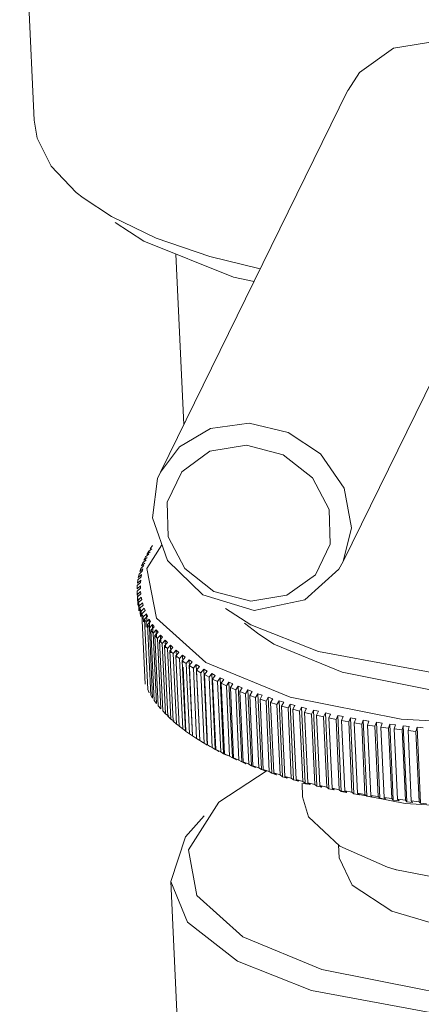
# Model space of a CAD drawing. Header units: millimetres. Extents: x 3925 to 5043, y -86 to 778.
# Tile 117 of 158: x 4820.66 to 4823.63, y 437.24 to 444.52. Entities that reach past the tile are written whole.
import ezdxf

# ---------------------------------------------------------------- set-up
doc = ezdxf.new("R2010")
doc.units = ezdxf.units.MM
doc.header["$LTSCALE"] = 46.255
doc.layers.add('140-154101-0DXF_CONTINUOUS_LINE', color=7, linetype='CONTINUOUS')

msp = doc.modelspace()

# ---------------------------------------------------------------- linework, layer by layer
at = {"layer": '140-154101-0DXF_CONTINUOUS_LINE', "color": 7, "linetype": 'Continuous', "lineweight": 0}
for p, q in [((4820.6625, 446.0817), (4820.7687, 443.7733)), ((4823.4222, 444.3052), (4823.7398, 444.3575)), ((4823.1711, 444.1263), (4823.4222, 444.3052)), ((4823.0856, 443.9954), (4823.1711, 444.1263)), ((4821.7019, 441.1749), (4823.085, 443.9957)), ((4823.0487, 440.5145), (4824.4318, 443.3354)), ((4821.3669, 443.0178), (4821.5774, 442.88)), ((4821.5774, 442.88), (4822.2396, 442.6134)), ((4822.0657, 442.7656), (4821.6707, 442.9016)), ((4821.8153, 442.7842), (4821.8733, 441.5246)), ((4822.0657, 442.7656), (4822.4373, 442.6749)), ((4822.2396, 442.6134), (4822.3919, 442.5822)), ((4822.0663, 441.3278), (4822.3363, 441.3736)), ((4821.7119, 440.6378), (4821.6011, 440.4613)), ((4821.642, 440.6312), (4821.6261, 440.6075)), ((4821.6149, 440.5672), (4821.5912, 440.5475)), ((4821.6147, 440.5894), (4821.6009, 440.5656)), ((4821.6009, 440.5656), (4821.6244, 440.585)), ((4821.6383, 440.6088), (4821.6148, 440.5894)), ((4821.5793, 440.4836), (4821.5554, 440.4632)), ((4821.5714, 440.5054), (4821.5618, 440.4814)), ((4821.5618, 440.4814), (4821.5857, 440.5015)), ((4821.5953, 440.5254), (4821.5714, 440.5054)), ((4821.5912, 440.5475), (4821.5794, 440.5236)), ((4821.5795, 440.5236), (4821.6032, 440.5433)), ((4821.7528, 440.5215), (4822.0151, 440.2689)), ((4821.5431, 440.421), (4821.5379, 440.397)), ((4821.5379, 440.397), (4821.562, 440.4177)), ((4821.5672, 440.4417), (4821.5432, 440.421)), ((4821.5553, 440.4632), (4821.5479, 440.4392)), ((4821.548, 440.4392), (4821.5719, 440.4596)), ((4821.562, 440.4178), (4821.5589, 440.3998)), ((4821.5719, 440.4596), (4821.5672, 440.4417)), ((4821.6011, 440.4613), (4821.6714, 440.0962)), ((4821.5301, 440.3367), (4821.5292, 440.3128)), ((4821.5293, 440.3128), (4821.5534, 440.3342)), ((4821.5543, 440.3581), (4821.5302, 440.3367)), ((4821.5347, 440.3788), (4821.5316, 440.3548)), ((4821.5317, 440.3549), (4821.5558, 440.3759)), ((4821.5589, 440.3999), (4821.5348, 440.3788)), ((4821.5534, 440.3342), (4821.5536, 440.3163)), ((4821.5558, 440.3759), (4821.5543, 440.358)), ((4821.5536, 440.3164), (4821.5294, 440.2947)), ((4821.5294, 440.2947), (4821.5307, 440.2708)), ((4821.5294, 440.2947), (4821.5323, 440.2321)), ((4821.5307, 440.2709), (4821.5549, 440.2926)), ((4821.5566, 440.2749), (4821.5325, 440.2528)), ((4821.5549, 440.2926), (4821.5566, 440.2748)), ((4822.0151, 440.2689), (4822.3938, 440.1528)), ((4822.634, 440.2647), (4822.3673, 440.2203)), ((4821.5325, 440.2528), (4821.5359, 440.2291)), ((4821.5325, 440.2528), (4821.5354, 440.1907)), ((4821.5359, 440.2291), (4821.5377, 440.1908)), ((4821.536, 440.2291), (4821.5601, 440.2512)), ((4821.5635, 440.2336), (4821.5394, 440.2112)), ((4821.5394, 440.2112), (4821.545, 440.1876)), ((4821.5394, 440.2112), (4821.5423, 440.1497)), ((4821.545, 440.1876), (4821.5468, 440.1499)), ((4821.5451, 440.1876), (4821.5691, 440.21)), ((4821.5741, 440.1925), (4821.5502, 440.1698)), ((4821.5601, 440.2512), (4821.5635, 440.2335)), ((4821.5691, 440.21), (4821.5742, 440.1925)), ((4822.7673, 440.2307), (4822.3938, 440.1528)), ((4821.5501, 440.1698), (4821.558, 440.1464)), ((4821.5502, 440.1698), (4821.553, 440.109)), ((4821.558, 440.1464), (4821.5819, 440.1691)), ((4821.558, 440.1464), (4821.5597, 440.1093)), ((4821.5886, 440.1518), (4821.5647, 440.1288)), ((4821.5647, 440.1288), (4821.5747, 440.1056)), ((4821.5647, 440.1288), (4821.5887, 439.6091)), ((4821.5747, 440.1056), (4821.5985, 440.1286)), ((4821.5819, 440.1692), (4821.5886, 440.1518)), ((4821.5985, 440.1286), (4821.6068, 440.1114)), ((4821.5985, 440.1286), (4821.6012, 440.0702)), ((4822.3679, 440.0466), (4822.1813, 440.1661)), ((4821.5747, 440.1056), (4821.5763, 440.0691)), ((4821.583, 440.0881), (4821.5952, 440.0651)), ((4821.6068, 440.1114), (4821.5831, 440.0881)), ((4821.5831, 440.0881), (4821.607, 439.5684)), ((4821.5952, 440.0651), (4821.6189, 440.0885)), ((4821.5952, 440.0651), (4821.5968, 440.0294)), ((4821.6051, 440.0478), (4821.6194, 440.0251)), ((4821.6287, 440.0715), (4821.6052, 440.0478)), ((4821.6052, 440.0478), (4821.6291, 439.5281)), ((4821.6189, 440.0885), (4821.6287, 440.0715)), ((4821.6189, 440.0885), (4821.6215, 440.0305)), ((4821.6194, 440.0251), (4821.6429, 440.0488)), ((4821.6429, 440.0488), (4821.6544, 440.032)), ((4821.6429, 440.0488), (4821.6456, 439.9913)), ((4821.6714, 440.0962), (4822.0357, 439.769)), ((4822.4176, 439.985), (4822.3216, 440.0585)), ((4822.8675, 439.8485), (4822.3679, 440.0466)), ((4821.6194, 440.0251), (4821.6433, 439.5054)), ((4821.6543, 440.032), (4821.631, 440.008)), ((4821.631, 440.008), (4821.6474, 439.9856)), ((4821.631, 440.008), (4821.655, 439.4883)), ((4821.6474, 439.9856), (4821.6707, 440.0096)), ((4821.6474, 439.9856), (4821.6713, 439.4659)), ((4821.6836, 439.9931), (4821.6606, 439.9687)), ((4821.6606, 439.9687), (4821.679, 439.9466)), ((4821.6606, 439.9687), (4821.6845, 439.4491)), ((4821.6707, 440.0096), (4821.6837, 439.993)), ((4821.6707, 440.0096), (4821.6733, 439.9527)), ((4821.6791, 439.9467), (4821.7021, 439.971)), ((4821.7021, 439.971), (4821.7166, 439.9546)), ((4821.7021, 439.971), (4821.7047, 439.9146)), ((4822.418, 439.9851), (4822.5372, 439.9047)), ((4821.679, 439.9466), (4821.703, 439.427)), ((4821.6938, 439.93), (4821.7143, 439.9083)), ((4821.7166, 439.9546), (4821.6939, 439.93)), ((4821.6939, 439.93), (4821.7178, 439.4104)), ((4821.7143, 439.9083), (4821.7383, 439.3886)), ((4821.7144, 439.9083), (4821.7371, 439.9329)), ((4821.7532, 439.9168), (4821.7307, 439.8919)), ((4821.7371, 439.9329), (4821.7532, 439.9168)), ((4821.7371, 439.9329), (4821.7397, 439.8772)), ((4821.7533, 439.8705), (4821.7757, 439.8955)), ((4821.7757, 439.8955), (4821.7934, 439.8796)), ((4821.7757, 439.8955), (4821.7783, 439.8405)), ((4822.5372, 439.9047), (4823.0414, 439.6963)), ((4821.7307, 439.8919), (4821.7533, 439.8705)), ((4821.7307, 439.8919), (4821.7546, 439.3722)), ((4821.7533, 439.8705), (4821.7772, 439.3509)), ((4821.7711, 439.8545), (4821.7957, 439.8335)), ((4821.7933, 439.8797), (4821.7712, 439.8545)), ((4821.7712, 439.8545), (4821.7951, 439.3348)), ((4821.7957, 439.8335), (4821.8197, 439.3138)), ((4821.7958, 439.8335), (4821.8179, 439.8587)), ((4821.837, 439.8432), (4821.8152, 439.8177)), ((4821.8179, 439.8587), (4821.837, 439.8432)), ((4821.8179, 439.8587), (4821.8204, 439.8046)), ((4821.8418, 439.7972), (4821.8635, 439.8227)), ((4821.8635, 439.8227), (4821.8841, 439.8075)), ((4821.8635, 439.8227), (4821.866, 439.7694)), ((4821.8151, 439.8177), (4821.8417, 439.7971)), ((4821.8152, 439.8177), (4821.8391, 439.2981)), ((4821.8417, 439.7971), (4821.8657, 439.2775)), ((4821.8626, 439.7817), (4821.8912, 439.7616)), ((4821.8841, 439.8075), (4821.8627, 439.7817)), ((4821.8627, 439.7817), (4821.8866, 439.2621)), ((4821.8912, 439.7616), (4821.9126, 439.7874)), ((4821.8912, 439.7616), (4821.9151, 439.2419)), ((4821.9126, 439.7874), (4821.9346, 439.7726)), ((4821.9126, 439.7874), (4821.9384, 439.2267)), ((4821.9346, 439.7726), (4821.9136, 439.7465)), ((4821.944, 439.7269), (4821.965, 439.7529)), ((4821.965, 439.753), (4821.9885, 439.7385)), ((4821.965, 439.7529), (4821.9908, 439.1922)), ((4822.0357, 439.769), (4822.6582, 439.5117)), ((4821.8677, 439.7329), (4821.8893, 439.2619)), ((4821.9135, 439.7465), (4821.944, 439.7269)), ((4821.9136, 439.7465), (4821.9375, 439.2268)), ((4821.944, 439.7269), (4821.9679, 439.2072)), ((4821.9678, 439.7121), (4822.0002, 439.693)), ((4821.9884, 439.7385), (4821.9679, 439.7121)), ((4821.9679, 439.7121), (4821.9918, 439.1925)), ((4822.0002, 439.693), (4822.0207, 439.7193)), ((4822.0002, 439.693), (4822.0241, 439.1733)), ((4822.0207, 439.7194), (4822.0456, 439.7052)), ((4822.0207, 439.7193), (4822.0465, 439.1586)), ((4822.0254, 439.6786), (4822.0596, 439.66)), ((4822.0455, 439.7053), (4822.0255, 439.6786)), ((4822.0255, 439.6786), (4822.0494, 439.159)), ((4822.0596, 439.66), (4822.0797, 439.6866)), ((4822.0797, 439.6866), (4822.1059, 439.6729)), ((4822.0797, 439.6866), (4822.1055, 439.1259)), ((4823.0414, 439.6963), (4823.7054, 439.5649)), ((4822.0596, 439.66), (4822.0835, 439.1403)), ((4822.0862, 439.6461), (4822.1222, 439.6279)), ((4822.1058, 439.6729), (4822.0863, 439.6461)), ((4822.0863, 439.6461), (4822.1102, 439.1264)), ((4822.1222, 439.6279), (4822.1462, 439.1083)), ((4822.1223, 439.628), (4822.1418, 439.6548)), ((4822.1418, 439.6549), (4822.1694, 439.6415)), ((4822.1418, 439.6548), (4822.1676, 439.0941)), ((4822.1693, 439.6416), (4822.1502, 439.6144)), ((4822.1502, 439.6144), (4822.188, 439.5969)), ((4822.1502, 439.6144), (4822.1742, 439.0948)), ((4822.188, 439.5969), (4822.207, 439.624)), ((4822.207, 439.624), (4822.2359, 439.6111)), ((4822.207, 439.624), (4822.2328, 439.0633)), ((4822.2358, 439.6112), (4822.2173, 439.5838)), ((4821.6191, 439.5454), (4821.607, 439.5684)), ((4822.188, 439.5969), (4822.2119, 439.0772)), ((4822.2172, 439.5838), (4822.2567, 439.5668)), ((4822.2173, 439.5838), (4822.2412, 439.0641)), ((4822.2567, 439.5669), (4822.2752, 439.5942)), ((4822.2567, 439.5668), (4822.2807, 439.0472)), ((4822.2752, 439.5942), (4822.3054, 439.5818)), ((4822.2752, 439.5942), (4822.3011, 439.0335)), ((4822.3053, 439.5818), (4822.2873, 439.5542)), ((4822.2873, 439.5542), (4822.3284, 439.5378)), ((4822.2873, 439.5542), (4822.3112, 439.0345)), ((4822.3284, 439.5379), (4822.3464, 439.5655)), ((4822.3284, 439.5378), (4822.3524, 439.0182)), ((4822.3464, 439.5655), (4822.3777, 439.5535)), ((4822.3464, 439.5655), (4822.3722, 439.0047)), ((4822.3776, 439.5535), (4822.3603, 439.5257)), ((4822.403, 439.51), (4822.4204, 439.5378)), ((4822.4203, 439.5378), (4822.4529, 439.5263)), ((4822.4204, 439.5378), (4822.4462, 438.977)), ((4821.6433, 439.5054), (4821.6291, 439.5282)), ((4821.6713, 439.4659), (4821.6549, 439.4884)), ((4822.3602, 439.5257), (4822.403, 439.5099)), ((4822.3603, 439.5257), (4822.3842, 439.006)), ((4822.403, 439.5099), (4822.4269, 438.9903)), ((4822.436, 439.4983), (4822.4804, 439.4832)), ((4822.4528, 439.5263), (4822.4361, 439.4983)), ((4822.4361, 439.4983), (4822.46, 438.9786)), ((4822.4804, 439.4832), (4822.4971, 439.5112)), ((4822.4804, 439.4832), (4822.5043, 438.9635)), ((4822.4971, 439.5112), (4822.5308, 439.5002)), ((4822.4971, 439.5112), (4822.5229, 438.9505)), ((4822.5145, 439.472), (4822.5604, 439.4575)), ((4822.5307, 439.5002), (4822.5146, 439.472)), ((4822.5146, 439.472), (4822.5385, 438.9523)), ((4822.5604, 439.4576), (4822.5765, 439.4858)), ((4822.5764, 439.4858), (4822.6113, 439.4753)), ((4822.5765, 439.4858), (4822.6023, 438.9251)), ((4822.6112, 439.4753), (4822.5957, 439.4469)), ((4822.643, 439.4331), (4822.6584, 439.4616)), ((4822.6582, 439.5117), (4823.4781, 439.3494)), ((4822.6584, 439.4616), (4822.6943, 439.4515)), ((4822.6584, 439.4616), (4822.6842, 438.9008)), ((4821.703, 439.427), (4821.6845, 439.4491)), ((4821.7383, 439.3886), (4821.7177, 439.4104)), ((4821.7629, 439.3722), (4821.7383, 439.3886)), ((4822.5604, 439.4575), (4822.5843, 438.9379)), ((4822.5956, 439.4469), (4822.643, 439.4331)), ((4822.5957, 439.4469), (4822.6196, 438.9272)), ((4822.643, 439.4331), (4822.6669, 438.9134)), ((4822.6793, 439.4229), (4822.728, 439.4099)), ((4822.6942, 439.4516), (4822.6794, 439.4229)), ((4822.6794, 439.4229), (4822.7033, 438.9033)), ((4822.728, 439.4099), (4822.7428, 439.4385)), ((4822.728, 439.4099), (4822.752, 438.8902)), ((4822.7428, 439.4385), (4822.7797, 439.429)), ((4822.7428, 439.4385), (4822.7686, 438.8778)), ((4822.7654, 439.4002), (4822.8155, 439.3879)), ((4822.7796, 439.4291), (4822.7655, 439.4003)), ((4822.7655, 439.4003), (4822.7894, 438.8806)), ((4822.8155, 439.3879), (4822.8296, 439.4167)), ((4822.8155, 439.3879), (4822.8394, 438.8682)), ((4822.8295, 439.4167), (4822.8674, 439.4078)), ((4822.8296, 439.4167), (4822.8554, 438.856)), ((4822.8673, 439.4078), (4822.8539, 439.3788)), ((4822.9052, 439.3672), (4822.9186, 439.3962)), ((4822.9185, 439.3962), (4822.9573, 439.3878)), ((4822.9186, 439.3962), (4822.9444, 438.8354)), ((4822.9572, 439.3878), (4822.9446, 439.3587)), ((4821.7772, 439.3509), (4821.7546, 439.3723)), ((4821.8015, 439.3347), (4821.7772, 439.3509)), ((4821.8197, 439.3138), (4821.7951, 439.3348)), ((4821.8437, 439.298), (4821.8197, 439.3138)), ((4822.8539, 439.3788), (4822.9052, 439.3672)), ((4822.8539, 439.3788), (4822.8778, 438.8591)), ((4822.9052, 439.3672), (4822.9291, 438.8475)), ((4822.9445, 439.3587), (4822.9971, 439.3478)), ((4822.9446, 439.3587), (4822.9685, 438.839)), ((4822.9971, 439.3478), (4823.0097, 439.3769)), ((4822.9971, 439.3478), (4823.021, 438.8281)), ((4823.0097, 439.3769), (4823.0494, 439.3691)), ((4823.0097, 439.3769), (4823.0355, 438.8162)), ((4823.0493, 439.3691), (4823.0373, 439.3398)), ((4823.0373, 439.3398), (4823.091, 439.3297)), ((4823.0373, 439.3398), (4823.0613, 438.8201)), ((4823.091, 439.3297), (4823.1029, 439.359)), ((4823.091, 439.3297), (4823.1149, 438.81)), ((4823.1028, 439.359), (4823.1434, 439.3517)), ((4823.1029, 439.359), (4823.1287, 438.7982)), ((4823.1433, 439.3517), (4823.1321, 439.3223)), ((4823.1321, 439.3223), (4823.1868, 439.3129)), ((4823.1321, 439.3223), (4823.156, 438.8026)), ((4823.1868, 439.3129), (4823.198, 439.3424)), ((4823.1979, 439.3424), (4823.2392, 439.3357)), ((4823.198, 439.3424), (4823.2238, 438.7816)), ((4823.2391, 439.3357), (4823.2288, 439.3061)), ((4823.2845, 439.2976), (4823.2949, 439.3271)), ((4823.2948, 439.3271), (4823.3369, 439.321)), ((4823.2949, 439.3271), (4823.3207, 438.7664)), ((4823.3367, 439.321), (4823.3272, 439.2913)), ((4823.4781, 439.3494), (4824.4151, 439.2982)), ((4821.8657, 439.2775), (4821.8391, 439.2981)), ((4821.8893, 439.2619), (4821.8657, 439.2775)), ((4821.9151, 439.2419), (4821.8865, 439.2621)), ((4821.9384, 439.2267), (4821.9151, 439.2419)), ((4823.1868, 439.3129), (4823.2107, 438.7933)), ((4823.2287, 439.3061), (4823.2845, 439.2975)), ((4823.2288, 439.3061), (4823.2527, 438.7865)), ((4823.2845, 439.2975), (4823.3084, 438.7779)), ((4823.3271, 439.2913), (4823.3839, 439.2835)), ((4823.3272, 439.2913), (4823.3511, 438.7717)), ((4823.3838, 439.2835), (4823.3934, 439.3132)), ((4823.3839, 439.2835), (4823.4078, 438.7639)), ((4823.3934, 439.3132), (4823.4361, 439.3077)), ((4823.3934, 439.3132), (4823.4192, 438.7525)), ((4823.436, 439.3077), (4823.4272, 439.2779)), ((4823.4272, 439.2779), (4823.4848, 439.2709)), ((4823.4272, 439.2779), (4823.4511, 438.7583)), ((4823.4848, 439.2709), (4823.4936, 439.3007)), ((4823.4848, 439.2709), (4823.5087, 438.7513)), ((4823.4935, 439.3007), (4823.5369, 439.2958)), ((4823.4936, 439.3007), (4823.5194, 438.74)), ((4823.5287, 439.2659), (4823.5872, 439.2597)), ((4823.5368, 439.2958), (4823.5288, 439.2659)), ((4823.5288, 439.2659), (4823.5527, 438.7463)), ((4823.5872, 439.2597), (4823.5951, 439.2896)), ((4823.5872, 439.2597), (4823.6111, 438.7401)), ((4823.5951, 439.2896), (4823.639, 439.2853)), ((4823.5951, 439.2896), (4823.6209, 438.7289)), ((4821.9679, 439.2072), (4821.9375, 439.2268)), ((4821.9375, 439.2268), (4821.9604, 439.2118)), ((4821.9908, 439.1922), (4821.968, 439.2072)), ((4822.0241, 439.1733), (4821.9917, 439.1925)), ((4821.9918, 439.1925), (4822.0142, 439.1777)), ((4822.0465, 439.1586), (4822.0241, 439.1733)), ((4822.0835, 439.1403), (4822.0493, 439.159)), ((4822.0494, 439.159), (4822.0713, 439.1445)), ((4822.1055, 439.1259), (4822.0836, 439.1403)), ((4822.1317, 439.1122), (4822.1054, 439.1259)), ((4822.1462, 439.1083), (4822.1101, 439.1264)), ((4822.1102, 439.1264), (4822.1316, 439.1122)), ((4822.1676, 439.0941), (4822.1462, 439.1083)), ((4822.1951, 439.0808), (4822.1676, 439.0941)), ((4822.2119, 439.0772), (4822.1741, 439.0948)), ((4822.1742, 439.0948), (4822.1951, 439.0808)), ((4822.2328, 439.0633), (4822.2119, 439.0772)), ((4822.2616, 439.0504), (4822.2328, 439.0633)), ((4822.2807, 439.0472), (4822.2411, 439.0641)), ((4822.2412, 439.0641), (4822.2616, 439.0504)), ((4822.3011, 439.0335), (4822.2807, 439.0472)), ((4822.3311, 439.0211), (4822.301, 439.0335)), ((4822.3524, 439.0182), (4822.3112, 439.0345)), ((4822.3112, 439.0345), (4822.3311, 439.0211)), ((4822.1332, 438.7374), (4822.4899, 438.9698)), ((4822.3722, 439.0047), (4822.3524, 439.0182)), ((4822.4035, 438.9928), (4822.3721, 439.0048)), ((4822.4269, 438.9903), (4822.3841, 439.006)), ((4822.3842, 439.006), (4822.4034, 438.9928)), ((4822.4462, 438.977), (4822.4269, 438.9903)), ((4822.4786, 438.9655), (4822.4461, 438.9771)), ((4822.5043, 438.9635), (4822.4599, 438.9786)), ((4822.46, 438.9786), (4822.4786, 438.9656)), ((4822.5229, 438.9505), (4822.5043, 438.9635)), ((4822.5565, 438.9395), (4822.5228, 438.9505)), ((4822.5843, 438.9379), (4822.5384, 438.9523)), ((4822.5385, 438.9523), (4822.5565, 438.9395)), ((4822.6023, 438.9251), (4822.5843, 438.9379)), ((4822.637, 438.9145), (4822.6022, 438.9251)), ((4822.6669, 438.9134), (4822.6196, 438.9272)), ((4822.6196, 438.9272), (4822.637, 438.9146)), ((4822.6842, 438.9008), (4822.6669, 438.9134)), ((4822.72, 438.8908), (4822.6841, 438.9008)), ((4822.752, 438.8902), (4822.7032, 438.9033)), ((4822.7033, 438.9033), (4822.72, 438.8908)), ((4822.7686, 438.8778), (4822.7519, 438.8902)), ((4822.8054, 438.8683), (4822.7685, 438.8778)), ((4822.8394, 438.8682), (4822.7893, 438.8806)), ((4822.7894, 438.8806), (4822.8054, 438.8683)), ((4822.7506, 438.7752), (4822.7459, 438.8767)), ((4822.787, 438.8686), (4822.7542, 438.8751)), ((4822.8554, 438.856), (4822.8394, 438.8682)), ((4822.8922, 438.8478), (4822.8551, 438.8551)), ((4822.8931, 438.847), (4822.8553, 438.856)), ((4822.9291, 438.8475), (4822.8778, 438.8591)), ((4822.8778, 438.8591), (4822.8931, 438.847)), ((4822.9444, 438.8354), (4822.9291, 438.8475)), ((4822.9831, 438.827), (4822.9443, 438.8355)), ((4823.021, 438.8281), (4822.9684, 438.839)), ((4822.9685, 438.839), (4822.983, 438.8271)), ((4823.0355, 438.8162), (4823.021, 438.8281)), ((4823.0757, 438.8115), (4823.0327, 438.82)), ((4823.0751, 438.8083), (4823.0354, 438.8162)), ((4823.1149, 438.81), (4823.0612, 438.8201)), ((4823.0613, 438.8201), (4823.0751, 438.8084)), ((4823.1287, 438.7982), (4823.1149, 438.81)), ((4821.9074, 438.3848), (4822.1332, 438.7374)), ((4822.7506, 438.7752), (4822.795, 438.6297)), ((4823.1691, 438.791), (4823.1286, 438.7983)), ((4823.5068, 438.7262), (4823.1547, 438.7958)), ((4823.2107, 438.7933), (4823.156, 438.8026)), ((4823.156, 438.8026), (4823.1691, 438.791)), ((4823.2238, 438.7816), (4823.2107, 438.7933)), ((4823.265, 438.7749), (4823.2237, 438.7816)), ((4823.3084, 438.7779), (4823.2526, 438.7865)), ((4823.2527, 438.7865), (4823.2649, 438.7749)), ((4823.3207, 438.7664), (4823.3084, 438.7779)), ((4823.3626, 438.7602), (4823.3205, 438.7664)), ((4823.4078, 438.7639), (4823.351, 438.7717)), ((4823.3511, 438.7717), (4823.3626, 438.7603)), ((4823.4192, 438.7525), (4823.4078, 438.7639)), ((4823.4618, 438.7469), (4823.4191, 438.7525)), ((4823.5087, 438.7513), (4823.4511, 438.7583)), ((4823.4511, 438.7583), (4823.4618, 438.747)), ((4823.5194, 438.74), (4823.5087, 438.7513)), ((4823.5626, 438.735), (4823.5192, 438.74)), ((4823.6111, 438.7401), (4823.5527, 438.7463)), ((4823.5527, 438.7463), (4823.5626, 438.735)), ((4823.6209, 438.7289), (4823.6111, 438.7401)), ((4824.4437, 438.6749), (4823.5068, 438.7262)), ((4823.6648, 438.7245), (4823.6208, 438.7289)), ((4822.795, 438.6297), (4823.0261, 438.4122)), ((4821.9709, 438.0486), (4821.9074, 438.3848)), ((4823.0204, 438.325), (4823.0159, 438.4218)), ((4823.0261, 438.4122), (4823.3767, 438.2578)), ((4823.0203, 438.3249), (4823.1155, 438.1227)), ((4823.442, 438.2368), (4823.3767, 438.2578)), ((4823.3767, 438.2578), (4823.4423, 438.2378)), ((4823.9875, 438.131), (4823.4423, 438.2378)), ((4821.8486, 436.6224), (4821.7782, 438.1521))]:
    msp.add_line(p, q, dxfattribs=at)
for points in [[(4821.1299, 443.1986), (4821.0784, 443.24), (4820.8945, 443.4346), (4820.7912, 443.6407), (4820.7687, 443.7733)], [(4821.6707, 442.9016), (4821.3394, 443.0607), (4821.1299, 443.1986)], [(4822.3567, 441.5367), (4822.0716, 441.4967), (4821.842, 441.361), (4821.7019, 441.1749)], [(4822.3567, 441.5367), (4822.6447, 441.4676), (4822.8822, 441.3083), (4823.0567, 441.0566), (4823.1114, 440.7631), (4823.0487, 440.5145)], [(4822.3363, 441.3736), (4822.6079, 441.3011), (4822.8224, 441.1316)], [(4821.7576, 440.6967), (4821.7496, 440.9532), (4821.8587, 441.1764), (4822.0663, 441.3278)], [(4821.7019, 441.1749), (4821.6806, 441.1264), (4821.6415, 440.8376), (4821.7528, 440.5215)], [(4822.8224, 441.1316), (4822.9458, 440.8981), (4822.9544, 440.6423)], [(4822.3673, 440.2203), (4822.0956, 440.2928), (4821.8806, 440.463), (4821.7576, 440.6967)], [(4822.9544, 440.6423), (4822.8443, 440.4166), (4822.634, 440.2647)], [(4823.0487, 440.5145), (4823.0168, 440.4575), (4822.7673, 440.2307)], [(4827.1856, 440.3964), (4826.9883, 440.2455), (4826.4313, 439.9794), (4825.6495, 439.7724), (4824.6956, 439.665), (4823.732, 439.6892), (4822.8675, 439.8485)], [(4821.7782, 438.1521), (4821.8858, 438.4813), (4822.0237, 438.6364)], [(4827.7719, 438.428), (4827.6643, 438.0987), (4827.3105, 437.7787), (4826.7028, 437.4885), (4825.8497, 437.2628), (4824.8095, 437.1458), (4823.7586, 437.1723), (4822.8158, 437.346)], [(4827.6327, 438.4293), (4827.4247, 438.0908), (4826.9572, 437.7799), (4826.2759, 437.5298), (4825.4459, 437.3649), (4824.5385, 437.302), (4823.6586, 437.3493), (4822.8921, 437.5007)], [(4822.8158, 437.346), (4822.2698, 437.5626), (4821.9013, 437.8516), (4821.7782, 438.1521)], [(4823.1155, 438.1227), (4823.4093, 437.9315), (4823.8669, 437.7971), (4824.4328, 437.7359), (4825.0376, 437.7551), (4825.6177, 437.8538), (4826.0938, 438.0203)], [(4822.8921, 437.5007), (4822.3081, 437.7429), (4821.9709, 438.0486)]]:
    msp.add_lwpolyline(points, dxfattribs=at)

doc.saveas('drawing.dxf')
